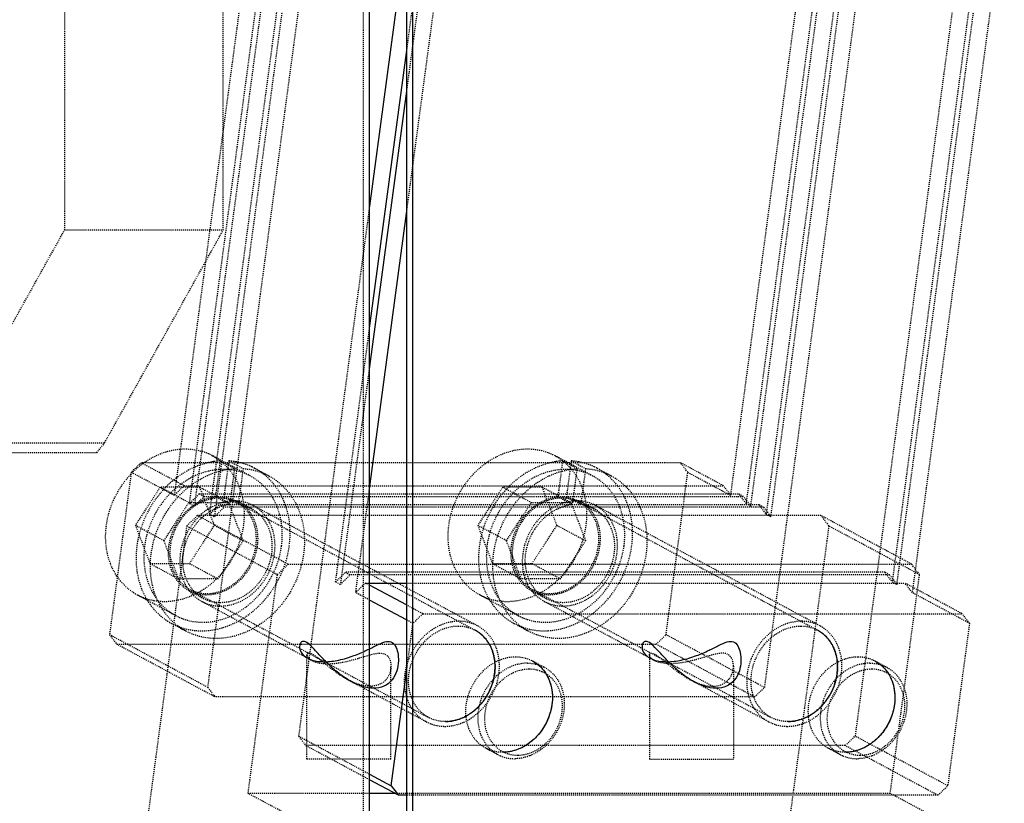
# Model space of a CAD drawing. Header units: millimetres. Extents: x -24622 to 2314, y -1603 to 2287.
# Tile 159 of 236: x 420 to 520, y 769 to 848. Entities that reach past the tile are written whole.
import ezdxf

# ---------------------------------------------------------------- set-up
doc = ezdxf.new("R2010")
doc.units = ezdxf.units.MM
doc.linetypes.add('HIDDEN', pattern=[0.2, 0.1, -0.1])
doc.layers.add('DEFAULT_2', color=8, linetype='HIDDEN')

msp = doc.modelspace()

# ---------------------------------------------------------------- linework, layer by layer
at = {"color": 7, "linetype": 'Continuous'}
for p, q in [((455.701, 752.837), (455.701, 872.837)), ((459.431, 872.837), (459.431, 752.837)), ((460.031, 872.837), (460.031, 752.837)), ((459.431, 857.116), (455.701, 829.274)), ((455.701, 816.911), (459.431, 844.752)), ((459.431, 840.889), (455.701, 813.047)), ((455.701, 800.683), (459.431, 828.525)), ((455.701, 791.155), (459.431, 791.155)), ((459.431, 788.936), (455.701, 790.935)), ((459.431, 787.437), (455.701, 789.436)), ((457.89, 770.662), (459.431, 782.16)), ((455.701, 771.836), (457.89, 770.662)), ((458.627, 769.696), (455.701, 771.265)), ((458.27, 769.888), (455.701, 769.888)), ((457.89, 770.662), (458.627, 769.696)), ((459.431, 769.696), (458.627, 769.696))]:
    msp.add_line(p, q, dxfattribs=at)
for points, start_tangent, end_tangent in [([(468.35, 781.979), (468.343, 783.437), (467.917, 784.792), (467.148, 785.831), (466.379, 786.387)], (0.132788, 0.991144), (-0.881261, 0.472629)), ([(502.991, 781.979), (502.984, 783.437), (502.558, 784.792), (501.789, 785.831), (501.02, 786.387)], (0.132788, 0.991144), (-0.881261, 0.472629)), ([(456.117, 780.52), (454.919, 780.723), (453.567, 781.351), (452.264, 782.294), (451.226, 783.262), (450.41, 784.127), (449.747, 784.823), (449.213, 785.217), (448.83, 785.209), (448.631, 784.871), (448.679, 784.365), (449.057, 783.817), (449.895, 783.365), (451.117, 783.199)], (-0.999961, -0.008871), (0.999869, -0.016174)), ([(451.117, 783.199), (452.593, 783.367), (454.119, 783.817), (455.398, 784.362), (456.428, 784.866), (457.247, 785.206), (457.864, 785.219), (458.295, 784.82), (458.545, 784.117), (458.615, 783.248), (458.461, 782.292), (457.975, 781.356), (457.148, 780.724), (456.117, 780.52)], (0.999834, 0.018214), (-0.999955, 0.009524)), ([(490.758, 780.52), (489.56, 780.723), (488.208, 781.352), (486.905, 782.294), (485.866, 783.263), (485.05, 784.129), (484.386, 784.824), (483.853, 785.217), (483.47, 785.209), (483.272, 784.87), (483.32, 784.365), (483.698, 783.817), (484.536, 783.365), (485.758, 783.199)], (-0.999961, -0.008865), (0.999868, -0.016261)), ([(485.758, 783.199), (487.233, 783.366), (488.759, 783.817), (490.037, 784.361), (491.066, 784.864), (491.886, 785.205), (492.503, 785.22), (492.935, 784.822), (493.186, 784.118), (493.256, 783.248), (493.102, 782.291), (492.616, 781.355), (491.788, 780.723), (490.758, 780.52)], (0.999835, 0.018172), (-0.999955, 0.0095)), ([(472.175, 783.281), (473.29, 782.345), (474.041, 780.814), (474.146, 778.873)], (0.880591, -0.473877), (-0.132788, -0.991144)), ([(506.816, 783.281), (507.931, 782.345), (508.682, 780.814), (508.787, 778.873)], (0.880591, -0.473877), (-0.132788, -0.991144)), ([(463.373, 777.149), (463.448, 777.15), (464.985, 777.477), (466.564, 778.506), (467.725, 780.037), (468.35, 781.979)], (1, -0.000829), (0.132788, 0.991144)), ([(498.014, 777.149), (498.089, 777.15), (499.626, 777.477), (501.205, 778.506), (502.366, 780.037), (502.991, 781.979)], (1, -0.000829), (0.132788, 0.991144)), ([(474.146, 778.873), (473.748, 777.415), (472.959, 776.06), (471.912, 775.021), (470.546, 774.282), (469.169, 774.043)], (-0.132788, -0.991144), (-1, 0.000368)), ([(508.787, 778.873), (508.389, 777.415), (507.6, 776.06), (506.553, 775.021), (505.187, 774.282), (503.81, 774.043)], (-0.132788, -0.991144), (-1, 0.000368))]:
    msp.add_spline(points, degree=3, dxfattribs=dict(at, start_tangent=start_tangent, end_tangent=end_tangent))
at = {"layer": 'DEFAULT_2', "color": 8, "linetype": 'HIDDEN'}
for p, q in [((424.851, 894.337), (424.851, 826.852)), ((440.898, 826.852), (440.898, 894.337)), ((455.101, 736.337), (455.101, 894.337)), ((439.345, 780.601), (453.062, 882.989)), ((509.354, 882.989), (495.636, 780.601)), ((518.53, 878.072), (504.812, 775.684)), ((445.26, 869.571), (435.942, 800.024)), ((492.234, 800.024), (501.551, 869.571)), ((437.488, 799.196), (446.805, 868.743)), ((447.288, 868.484), (437.971, 798.937)), ((503.097, 868.743), (493.779, 799.196)), ((494.262, 798.937), (503.58, 868.484)), ((439.516, 798.109), (448.834, 867.656)), ((505.125, 867.656), (495.808, 798.109)), ((449.316, 867.397), (439.999, 797.85)), ((496.291, 797.85), (505.608, 867.397)), ((459.431, 844.752), (461.584, 860.823)), ((462.067, 860.564), (459.431, 840.889)), ((517.875, 860.823), (508.558, 791.276)), ((509.041, 791.017), (518.358, 860.564)), ((459.431, 828.525), (463.612, 859.736)), ((519.904, 859.736), (510.586, 790.189)), ((455.701, 829.274), (448.521, 775.684)), ((412.852, 805.336), (424.851, 826.852)), ((424.851, 826.852), (440.898, 826.852)), ((428.899, 805.336), (440.898, 826.852)), ((452.266, 791.276), (455.701, 816.911)), ((455.701, 813.047), (452.749, 791.017)), ((416.75, 805.336), (428.899, 805.336)), ((428.899, 805.336), (428.082, 804.336)), ((428.082, 804.336), (400.962, 804.336)), ((443.651, 801.971), (439.787, 804.041)), ((478.292, 801.971), (474.428, 804.041)), ((432.591, 803.319), (431.595, 802.353)), ((487.15, 803.319), (432.591, 803.319)), ((436.938, 800.99), (432.591, 803.319)), ((440.589, 803.503), (440.102, 799.871)), ((442.038, 802.726), (440.589, 803.503)), ((441.455, 803.503), (440.968, 799.871)), ((441.455, 803.503), (442.904, 802.726)), ((444.076, 802.764), (445.525, 801.988)), ((475.23, 803.503), (474.743, 799.871)), ((476.679, 802.726), (475.23, 803.503)), ((476.096, 803.503), (475.609, 799.871)), ((476.096, 803.503), (477.545, 802.726)), ((478.717, 802.764), (480.166, 801.988)), ((487.887, 802.353), (487.15, 803.319)), ((491.497, 800.99), (487.15, 803.319)), ((431.595, 802.353), (429.395, 785.933)), ((435.942, 800.024), (431.595, 802.353)), ((442.038, 802.726), (441.551, 799.094)), ((442.904, 802.726), (442.417, 799.094)), ((476.679, 802.726), (476.192, 799.094)), ((477.545, 802.726), (477.058, 799.094)), ((485.687, 785.933), (487.887, 802.353)), ((487.887, 802.353), (492.234, 800.024)), ((434.526, 800.854), (432.008, 796.99)), ((438.526, 800.854), (434.526, 800.854)), ((434.526, 800.854), (437.424, 799.301)), ((436.938, 800.99), (435.942, 800.024)), ((436.938, 800.99), (491.497, 800.99)), ((440.008, 796.99), (438.526, 800.854)), ((438.526, 800.854), (441.424, 799.301)), ((469.167, 800.854), (466.649, 796.99)), ((473.167, 800.854), (469.167, 800.854)), ((469.167, 800.854), (472.065, 799.301)), ((474.649, 796.99), (473.167, 800.854)), ((473.167, 800.854), (476.065, 799.301)), ((492.234, 800.024), (491.497, 800.99)), ((438.483, 800.162), (437.488, 799.196)), ((438.966, 799.903), (437.971, 798.937)), ((438.483, 800.162), (493.043, 800.162)), ((438.483, 800.162), (438.966, 799.903)), ((438.966, 799.903), (493.526, 799.903)), ((441.551, 799.094), (440.102, 799.871)), ((440.968, 799.871), (442.417, 799.094)), ((440.968, 799.871), (442.307, 799.457)), ((454.295, 790.189), (455.701, 800.683)), ((476.192, 799.094), (474.743, 799.871)), ((475.609, 799.871), (477.058, 799.094)), ((475.609, 799.871), (476.948, 799.457)), ((493.779, 799.196), (493.043, 800.162)), ((493.526, 799.903), (493.043, 800.162)), ((494.262, 798.937), (493.526, 799.903)), ((434.906, 795.437), (437.424, 799.301)), ((437.424, 799.301), (441.424, 799.301)), ((437.971, 798.937), (437.488, 799.196)), ((439.516, 798.109), (440.511, 799.075)), ((439.999, 797.85), (440.994, 798.816)), ((495.071, 799.075), (440.511, 799.075)), ((440.511, 799.075), (440.994, 798.816)), ((495.554, 798.816), (440.994, 798.816)), ((441.424, 799.301), (442.906, 795.437)), ((442.234, 799.327), (466.382, 786.386)), ((442.304, 799.459), (443.753, 798.682)), ((466.618, 786.826), (443.919, 798.991)), ((469.547, 795.437), (472.065, 799.301)), ((472.065, 799.301), (476.065, 799.301)), ((476.065, 799.301), (477.547, 795.437)), ((476.875, 799.327), (501.023, 786.386)), ((476.946, 799.459), (478.394, 798.682)), ((501.259, 786.826), (478.56, 798.991)), ((494.262, 798.937), (493.779, 799.196)), ((495.071, 799.075), (495.808, 798.109)), ((495.554, 798.816), (495.071, 799.075)), ((495.554, 798.816), (496.291, 797.85)), ((437.201, 796.925), (438.296, 797.988)), ((501.343, 797.988), (438.296, 797.988)), ((438.296, 797.988), (447.473, 793.07)), ((439.516, 798.109), (439.999, 797.85)), ((495.808, 798.109), (496.291, 797.85)), ((501.343, 797.988), (502.153, 796.925)), ((510.519, 793.07), (501.343, 797.988)), ((437.201, 796.925), (431.764, 756.337)), ((432.008, 796.99), (433.491, 793.126)), ((434.906, 795.437), (432.008, 796.99)), ((437.201, 796.925), (446.378, 792.008)), ((437.491, 793.126), (440.008, 796.99)), ((440.008, 796.99), (442.906, 795.437)), ((466.649, 796.99), (468.132, 793.126)), ((469.547, 795.437), (466.649, 796.99)), ((472.132, 793.126), (474.649, 796.99)), ((474.649, 796.99), (477.547, 795.437)), ((502.153, 796.925), (496.716, 756.337)), ((511.33, 792.008), (502.153, 796.925)), ((436.388, 791.574), (434.906, 795.437)), ((442.906, 795.437), (440.388, 791.574)), ((471.029, 791.574), (469.547, 795.437)), ((477.547, 795.437), (475.029, 791.574)), ((433.491, 793.126), (437.491, 793.126)), ((433.491, 793.126), (436.388, 791.574)), ((437.491, 793.126), (440.388, 791.574)), ((447.473, 793.07), (446.378, 792.008)), ((447.473, 793.07), (510.519, 793.07)), ((468.132, 793.126), (472.132, 793.126)), ((468.132, 793.126), (471.029, 791.574)), ((472.132, 793.126), (475.029, 791.574)), ((511.33, 792.008), (510.519, 793.07)), ((443.414, 769.888), (446.378, 792.008)), ((452.266, 791.276), (453.262, 792.242)), ((452.749, 791.017), (453.745, 791.983)), ((507.821, 792.242), (453.262, 792.242)), ((453.262, 792.242), (453.745, 791.983)), ((508.304, 791.983), (453.745, 791.983)), ((507.821, 792.242), (508.558, 791.276)), ((508.304, 791.983), (507.821, 792.242)), ((508.304, 791.983), (509.041, 791.017)), ((508.366, 769.888), (511.33, 792.008)), ((440.388, 791.574), (436.388, 791.574)), ((452.266, 791.276), (452.749, 791.017)), ((455.29, 791.155), (454.295, 790.189)), ((455.29, 791.155), (455.701, 791.155)), ((455.701, 790.935), (455.29, 791.155)), ((459.431, 791.155), (509.85, 791.155)), ((475.029, 791.574), (471.029, 791.574)), ((508.558, 791.276), (509.041, 791.017)), ((510.586, 790.189), (509.85, 791.155)), ((515.645, 788.049), (509.85, 791.155)), ((436.093, 787.868), (432.229, 789.939)), ((437.439, 790.38), (438.888, 789.604)), ((437.51, 790.513), (461.658, 777.572)), ((455.701, 789.436), (454.295, 790.189)), ((470.734, 787.868), (466.87, 789.939)), ((472.08, 790.38), (473.529, 789.604)), ((472.151, 790.513), (496.299, 777.572)), ((516.382, 787.083), (510.586, 790.189)), ((449.895, 783.308), (438.723, 789.295)), ((461.086, 788.049), (459.431, 788.936)), ((484.536, 783.308), (473.364, 789.295)), ((461.086, 788.049), (460.09, 787.083)), ((461.086, 788.049), (515.645, 788.049)), ((516.382, 787.083), (515.645, 788.049)), ((435.668, 787.075), (437.117, 786.299)), ((460.09, 787.083), (459.431, 787.437)), ((459.431, 782.16), (460.09, 787.083)), ((470.309, 787.075), (471.758, 786.299)), ((516.382, 787.083), (514.182, 770.662)), ((429.395, 785.933), (430.132, 784.967)), ((439.345, 780.601), (429.395, 785.933)), ((484.692, 784.967), (485.687, 785.933)), ((495.636, 780.601), (485.687, 785.933)), ((430.132, 784.967), (484.692, 784.967)), ((440.081, 779.635), (430.132, 784.967)), ((494.641, 779.635), (484.692, 784.967)), ((449.367, 773.337), (449.367, 783.891)), ((484.008, 783.89), (484.008, 773.337)), ((472.177, 783.28), (473.385, 782.633)), ((506.818, 783.28), (508.026, 782.633)), ((457.867, 773.337), (457.867, 782.743)), ((492.508, 782.743), (492.508, 773.337)), ((461.422, 777.131), (453.457, 781.399)), ((496.063, 777.131), (488.098, 781.399)), ((439.345, 780.601), (440.081, 779.635)), ((494.641, 779.635), (495.636, 780.601)), ((494.641, 779.635), (440.081, 779.635)), ((448.521, 775.684), (449.257, 774.718)), ((448.521, 775.684), (455.701, 771.836)), ((503.817, 774.718), (504.812, 775.684)), ((514.182, 770.662), (504.812, 775.684)), ((503.817, 774.718), (449.257, 774.718)), ((455.701, 771.265), (449.257, 774.718)), ((467.454, 774.466), (468.661, 773.819)), ((502.095, 774.466), (503.302, 773.819)), ((513.187, 769.696), (503.817, 774.718)), ((457.865, 773.337), (449.369, 773.337)), ((484.01, 773.337), (492.506, 773.337)), ((455.701, 769.888), (443.414, 769.888)), ((446.795, 768.076), (443.414, 769.888)), ((508.366, 769.888), (458.27, 769.888)), ((511.747, 768.076), (508.366, 769.888)), ((513.187, 769.696), (514.182, 770.662)), ((513.187, 769.696), (459.431, 769.696))]:
    msp.add_line(p, q, dxfattribs=at)
for centre, radius, start, end in [((437.127, 799.075), 5.634, 61.85459, 73.50864), ((437.74, 796.448), 8.416, 125.01906, 126.18217), ((441.074, 796.075), 7.444, 98.65856, 99.67485), ((441.052, 796.223), 7.295, 96.04889, 98.66399), ((441.029, 796.438), 7.078, 93.56764, 96.04824), ((441.036, 796.892), 6.624, 85.48316, 86.3786), ((441.04, 796.933), 6.582, 79.87929, 85.48743), ((441.156, 797.315), 6.182, 61.84941, 64.64383), ((475.715, 796.075), 7.444, 98.65856, 99.67485), ((475.693, 796.223), 7.295, 96.04889, 98.66399), ((475.67, 796.438), 7.078, 93.56764, 96.04824), ((475.677, 796.892), 6.624, 85.48316, 86.3786), ((475.681, 796.933), 6.582, 79.87929, 85.48743), ((475.797, 797.315), 6.182, 61.84941, 64.64383), ((438.312, 795.798), 9.283, 137.12407, 141.86734), ((441.952, 794.109), 9.621, 127.16184, 130.12677), ((440.911, 796.288), 6.359, 92.43776, 93.95983), ((440.906, 796.462), 6.185, 85.99354, 92.45776), ((475.546, 796.425), 6.222, 86.0091, 93.9909), ((442.167, 793.859), 9.951, 130.14572, 135.54782), ((440.52, 795.853), 3.896, 90.01581, 93.97746), ((440.519, 795.971), 3.778, 83.60343, 90.00664), ((475.16, 795.971), 3.778, 83.60343, 90.00664), ((440.607, 795.284), 4.473, 102.17384, 111.03359), ((440.542, 795.586), 4.164, 94.02365, 102.17392), ((440.533, 796.082), 3.666, 72.16223, 83.62396), ((442.003, 794.897), 4.221, 96.14218, 100.52387), ((440.576, 796.224), 3.518, 66.85935, 72.11175), ((440.59, 796.261), 3.478, 61.85639, 66.84258), ((440.618, 796.305), 3.576, 56.71031, 61.81567), ((442.006, 795.37), 3.747, 74.14884, 83.70172), ((440.591, 796.265), 3.624, 51.53403, 56.70057), ((440.564, 796.23), 3.669, 49.74349, 51.53944), ((442.029, 795.45), 3.664, 61.87307, 74.14751), ((475.174, 796.082), 3.666, 72.16223, 83.62396), ((476.644, 794.897), 4.221, 96.14218, 100.52387), ((475.217, 796.224), 3.518, 66.85935, 72.11175), ((475.231, 796.261), 3.478, 61.85639, 66.84258), ((475.259, 796.305), 3.576, 56.71031, 61.81567), ((476.647, 795.37), 3.747, 74.14884, 83.70172), ((475.232, 796.265), 3.624, 51.53403, 56.70057), ((475.205, 796.23), 3.669, 49.74349, 51.53944), ((476.67, 795.45), 3.664, 61.87307, 74.14751), ((442.654, 793.523), 5.766, 131.91022, 135.51856), ((442.581, 793.604), 5.657, 128.22453, 131.91193), ((442.21, 794.181), 4.97, 115.1163, 116.90632), ((442.051, 795.503), 3.606, 51.51197, 61.78795), ((476.692, 795.503), 3.606, 51.51197, 61.78795), ((441.444, 794.078), 5.966, 146.90998, 163.64227), ((439.165, 793.609), 3.661, 241.84195, 255.92991), ((440.604, 792.804), 3.631, 228.66011, 241.75363), ((439.172, 793.638), 3.691, 255.93588, 258.2774), ((473.806, 793.609), 3.661, 241.84195, 255.92991), ((475.245, 792.804), 3.631, 228.66011, 241.75363), ((473.813, 793.638), 3.691, 255.93588, 258.2774), ((440.617, 792.843), 3.671, 241.86623, 258.21683), ((475.258, 792.843), 3.671, 241.86623, 258.21683), ((438.599, 792.549), 6.209, 237.31228, 241.79609), ((473.24, 792.549), 6.209, 237.31228, 241.79609), ((470.305, 776.884), 3.478, 241.80647, 246.79094), ((504.946, 776.884), 3.478, 241.80647, 246.79094)]:
    msp.add_arc(centre, radius, start, end, dxfattribs=at)
for points, start_tangent, end_tangent in [([(467.552, 803.34), (471.039, 804.684), (472.803, 804.613), (474.426, 804.042)], (0.818967, 0.57384), (0.881526, -0.472135)), ([(432.911, 803.34), (433.781, 803.873), (436.564, 804.699)], (0.818967, 0.57384), (0.997093, 0.07619)), ([(436.564, 804.699), (437.119, 804.717), (438.727, 804.477)], (0.997093, 0.07619), (0.958876, -0.283825)), ([(439.785, 804.042), (441.302, 802.858), (442.386, 801.192), (442.936, 796.99)], (0.881526, -0.472135), (-0.132788, -0.991144)), ([(474.426, 804.042), (475.943, 802.858), (477.027, 801.192), (477.577, 796.99)], (0.881526, -0.472135), (-0.132788, -0.991144)), ([(431.509, 802.114), (432.772, 803.241)], (0.680483, 0.732764), (0.80715, 0.590346)), ([(435.664, 787.077), (438.496, 786.327), (441.537, 786.885), (444.325, 788.668), (446.434, 791.403), (447.543, 794.674), (447.484, 797.982), (446.265, 800.824), (444.073, 802.766)], (0.88126, -0.472631), (-0.881717, 0.47178)), ([(438.506, 803.067), (437.891, 802.82), (436.141, 801.776)], (-0.941891, -0.335918), (-0.796979, -0.604008)), ([(439.823, 803.413), (438.506, 803.067)], (-0.98578, -0.168041), (-0.941891, -0.335918)), ([(443.803, 802.902), (442.197, 803.413)], (-0.903672, 0.428226), (-0.984416, 0.175856)), ([(463.721, 796.99), (464.991, 800.574), (467.552, 803.34)], (0.132788, 0.991144), (0.818967, 0.57384)), ([(474.464, 803.413), (472.371, 802.745), (470.438, 801.503), (468.804, 799.777), (467.59, 797.694), (466.737, 793.085), (467.162, 790.897), (468.127, 789.005)], (-0.98578, -0.168041), (0.582167, -0.813069)), ([(470.305, 787.077), (473.137, 786.327), (476.178, 786.885), (478.966, 788.668), (481.075, 791.403), (482.184, 794.674), (482.125, 797.982), (480.906, 800.824), (478.714, 802.766)], (0.88126, -0.472631), (-0.881717, 0.47178)), ([(478.444, 802.902), (476.838, 803.413)], (-0.903672, 0.428226), (-0.984416, 0.175856)), ([(440.472, 802.632), (437.86, 801.912), (435.531, 800.21), (433.812, 797.765), (432.944, 794.92)], (-0.997614, -0.069034), (-0.132788, -0.991144)), ([(437.113, 786.301), (435.201, 787.882), (433.96, 790.151), (433.528, 792.858), (433.951, 795.707), (435.184, 798.383), (437.091, 800.594), (439.462, 802.097), (442.038, 802.726)], (-0.88126, 0.472632), (0.998069, 0.062116)), ([(445.522, 801.989), (447.714, 800.047), (448.933, 797.205), (448.992, 793.897), (447.883, 790.626), (445.774, 787.891), (442.986, 786.109), (439.945, 785.55), (437.113, 786.301)], (0.881704, -0.471804), (-0.88126, 0.472632)), ([(443.648, 801.972), (441.944, 802.558), (441.338, 802.632)], (-0.881654, 0.471897), (-0.997524, 0.070331)), ([(442.904, 802.726), (443.59, 802.647), (445.522, 801.989)], (0.998003, -0.063165), (0.881704, -0.471804)), ([(446.8, 794.92), (446.249, 799.122), (445.166, 800.788), (443.648, 801.972)], (0.132788, 0.991144), (-0.881654, 0.471897)), ([(475.113, 802.632), (472.501, 801.912), (470.172, 800.21), (468.453, 797.765), (467.585, 794.92)], (-0.997614, -0.069034), (-0.132788, -0.991144)), ([(471.754, 786.301), (469.842, 787.882), (468.601, 790.151), (468.169, 792.858), (468.592, 795.707), (469.825, 798.383), (471.732, 800.594), (474.103, 802.097), (476.679, 802.726)], (-0.88126, 0.472632), (0.998069, 0.062116)), ([(480.163, 801.989), (482.355, 800.047), (483.574, 797.205), (483.633, 793.897), (482.524, 790.626), (480.415, 787.891), (477.627, 786.109), (474.586, 785.55), (471.754, 786.301)], (0.881704, -0.471804), (-0.88126, 0.472632)), ([(478.289, 801.972), (476.585, 802.558), (475.979, 802.632)], (-0.881654, 0.471897), (-0.997524, 0.070331)), ([(477.545, 802.726), (478.231, 802.647), (480.163, 801.989)], (0.998003, -0.063165), (0.881704, -0.471804)), ([(481.441, 794.92), (480.89, 799.122), (479.807, 800.788), (478.289, 801.972)], (0.132788, 0.991144), (-0.881654, 0.471897)), ([(429.08, 796.99), (429.327, 798.197), (431.01, 801.53)], (0.132788, 0.991144), (0.617531, 0.786546)), ([(435.064, 800.827), (433.136, 798.097), (432.164, 794.915), (432.286, 791.734), (433.486, 789.005)], (-0.700561, -0.713593), (0.582167, -0.813069)), ([(437.437, 790.382), (436.345, 791.279), (435.628, 792.565), (435.363, 794.101), (435.578, 795.724), (437.309, 798.55), (438.64, 799.451), (440.102, 799.871)], (-0.881249, 0.472652), (0.994299, 0.106626)), ([(472.078, 790.382), (470.986, 791.279), (470.269, 792.565), (470.004, 794.101), (470.219, 795.724), (471.95, 798.55), (473.281, 799.451), (474.743, 799.871)], (-0.881249, 0.472652), (0.994299, 0.106626)), ([(475.16, 799.749), (473.678, 799.473), (472.292, 798.674), (470.413, 795.928), (470.136, 794.294), (470.359, 792.733), (471.059, 791.421), (472.154, 790.511)], (-1, 0), (0.881777, -0.471666)), ([(441.597, 799.434), (439.839, 798.901), (438.283, 797.725), (436.558, 794.143)], (-0.994993, -0.099944), (-0.132788, -0.991144)), ([(439.002, 799.459), (438.631, 799.298), (437.586, 798.621)], (-0.933602, -0.35831), (-0.768986, -0.639266)), ([(439.225, 790.09), (440.706, 790.367), (442.092, 791.165), (443.972, 793.911), (444.249, 795.545), (444.026, 797.106), (443.326, 798.418), (442.231, 799.328)], (1, 0), (-0.881777, 0.471666)), ([(440.101, 798.68), (440.379, 798.801), (441.232, 799.047)], (0.905458, 0.424436), (0.983242, 0.182307)), ([(441.597, 799.434), (442.463, 799.434)], (0.994993, 0.099944), (0.994714, -0.10268)), ([(443.917, 798.992), (442.463, 799.434)], (-0.881627, 0.471946), (-0.994714, 0.10268)), ([(442.935, 799.03), (443.571, 798.337)], (0.76317, -0.646198), (0.580575, -0.814207)), ([(445.306, 797.742), (445.012, 798.119), (443.917, 798.992)], (-0.56892, 0.822393), (-0.881627, 0.471946)), ([(476.238, 799.434), (474.48, 798.901), (472.924, 797.725), (471.199, 794.143)], (-0.994993, -0.099944), (-0.132788, -0.991144)), ([(473.866, 790.09), (475.347, 790.367), (476.733, 791.165), (478.613, 793.911), (478.89, 795.545), (478.667, 797.106), (477.967, 798.418), (476.872, 799.328)], (1, 0), (-0.881777, 0.471666)), ([(474.602, 798.612), (474.914, 798.757), (475.873, 799.047)], (0.891757, 0.452514), (0.983242, 0.182307)), ([(476.238, 799.434), (477.104, 799.434)], (0.994993, 0.099944), (0.994714, -0.10268)), ([(478.558, 798.992), (477.104, 799.434)], (-0.881627, 0.471946), (-0.994714, 0.10268)), ([(477.576, 799.03), (478.212, 798.337)], (0.76317, -0.646198), (0.580575, -0.814207)), ([(479.947, 797.742), (479.653, 798.119), (478.558, 798.992)], (-0.56892, 0.822393), (-0.881627, 0.471946)), ([(437.586, 798.621), (436.697, 797.691), (436.446, 797.335)], (-0.768986, -0.639266), (-0.54617, -0.837674)), ([(439.081, 798.048), (439.961, 798.612)], (0.785675, 0.61864), (0.891757, 0.452514)), ([(444.295, 798.326), (445.263, 797.174), (445.77, 795.668), (445.757, 793.983), (445.225, 792.317), (444.236, 790.865), (442.906, 789.796), (441.391, 789.235), (439.867, 789.249)], (0.782862, -0.622195), (-0.978968, 0.204012)), ([(443.571, 798.337), (444.123, 797.255), (444.37, 796.005), (444.294, 794.678), (443.901, 793.368), (442.298, 791.168), (440.011, 790.025)], (0.580575, -0.814207), (-0.98122, -0.192891)), ([(472.064, 791.034), (471.466, 793.022), (471.756, 795.231), (472.875, 797.226), (474.602, 798.612)], (-0.504179, 0.863599), (0.891757, 0.452514)), ([(478.936, 798.326), (479.904, 797.174), (480.411, 795.668), (480.398, 793.983), (479.866, 792.317), (478.877, 790.865), (477.547, 789.796), (476.032, 789.235), (474.508, 789.249)], (0.782862, -0.622195), (-0.978968, 0.204012)), ([(478.212, 798.337), (478.764, 797.255), (479.011, 796.005), (478.935, 794.678), (478.542, 793.368), (476.939, 791.168), (474.652, 790.025)], (0.580575, -0.814207), (-0.98122, -0.192891)), ([(430.136, 791.866), (429.163, 794.25), (429.08, 796.99)], (-0.551246, 0.834342), (0.132788, 0.991144)), ([(442.936, 796.99), (441.6, 793.299), (438.906, 790.505), (435.508, 789.286), (433.802, 789.377), (432.232, 789.938)], (-0.132788, -0.991144), (-0.881526, 0.472135)), ([(437.472, 796.079), (438.54, 797.563)], (0.456301, 0.889826), (0.700729, 0.713428)), ([(446.084, 794.143), (446.017, 796.075), (445.306, 797.742)], (0.132788, 0.991144), (-0.56892, 0.822393)), ([(466.873, 789.938), (465.355, 791.123), (464.272, 792.788), (463.721, 796.99)], (-0.881526, 0.472135), (0.132788, 0.991144)), ([(477.577, 796.99), (476.241, 793.299), (473.547, 790.505), (470.149, 789.286), (468.443, 789.377), (466.873, 789.938)], (-0.132788, -0.991144), (-0.881526, 0.472135)), ([(480.725, 794.143), (480.658, 796.075), (479.947, 797.742)], (0.132788, 0.991144), (-0.56892, 0.822393)), ([(435.72, 795.758), (435.559, 793.395), (436.437, 791.399)], (-0.280369, -0.959892), (0.63416, -0.773201)), ([(437.423, 791.034), (436.812, 793.46), (437.472, 796.079)], (-0.504179, 0.863599), (0.456301, 0.889826)), ([(432.944, 794.92), (433.494, 790.718), (434.578, 789.052), (436.095, 787.867)], (-0.132788, -0.991144), (0.881527, -0.472133)), ([(436.095, 787.867), (437.666, 787.306), (439.372, 787.215), (442.77, 788.434), (445.464, 791.228), (446.8, 794.92)], (0.881527, -0.472133), (0.132788, 0.991144)), ([(467.585, 794.92), (468.135, 790.718), (469.219, 789.052), (470.736, 787.867)], (-0.132788, -0.991144), (0.881527, -0.472133)), ([(470.736, 787.867), (472.307, 787.306), (474.013, 787.215), (477.411, 788.434), (480.105, 791.228), (481.441, 794.92)], (0.881527, -0.472133), (0.132788, 0.991144)), ([(436.558, 794.143), (436.935, 791.256), (437.679, 790.112), (438.72, 789.297)], (-0.132788, -0.991144), (0.881234, -0.472679)), ([(440.486, 788.833), (442.395, 789.197), (444.135, 790.338), (445.433, 792.078), (446.084, 794.143)], (0.999584, -0.028837), (0.132788, 0.991144)), ([(471.199, 794.143), (471.576, 791.256), (472.32, 790.112), (473.361, 789.297)], (-0.132788, -0.991144), (0.881234, -0.472679)), ([(475.127, 788.833), (477.036, 789.197), (478.776, 790.338), (480.074, 792.078), (480.725, 794.143)], (0.999584, -0.028837), (0.132788, 0.991144)), ([(432.232, 789.938), (431.628, 790.312), (430.136, 791.866)], (-0.881526, 0.472135), (-0.551246, 0.834342)), ([(436.437, 791.399), (437.513, 790.511)], (0.63416, -0.773201), (0.881777, -0.471666)), ([(438.206, 790.078), (437.592, 790.769), (437.423, 791.034)], (-0.75077, 0.660564), (-0.504179, 0.863599)), ([(472.847, 790.078), (472.233, 790.769), (472.064, 791.034)], (-0.75077, 0.660564), (-0.504179, 0.863599)), ([(437.513, 790.511), (438.775, 790.117), (439.225, 790.09)], (0.881777, -0.471666), (1, 0)), ([(440.011, 790.025), (439.607, 789.965), (438.422, 790.025)], (-0.98122, -0.192891), (-0.97914, 0.203185)), ([(472.154, 790.511), (473.416, 790.117), (473.866, 790.09)], (0.881777, -0.471666), (1, 0)), ([(474.652, 790.025), (474.248, 789.965), (473.063, 790.025)], (-0.98122, -0.192891), (-0.97914, 0.203185)), ([(433.486, 789.005), (433.87, 788.519), (435.246, 787.323)], (0.582167, -0.813069), (0.841598, -0.540104)), ([(438.72, 789.297), (440.021, 788.872), (440.486, 788.833)], (0.881234, -0.472679), (0.999584, -0.028837)), ([(468.127, 789.005), (468.511, 788.519), (469.887, 787.323)], (0.582167, -0.813069), (0.841598, -0.540104)), ([(473.361, 789.297), (474.662, 788.872), (475.127, 788.833)], (0.881234, -0.472679), (0.999584, -0.028837)), ([(464.732, 787.291), (463.102, 786.987), (461.578, 786.109), (459.511, 783.088), (459.205, 781.291), (459.451, 779.573), (460.22, 778.131), (461.425, 777.129)], (-1, 0), (0.881749, -0.471719)), ([(461.661, 777.57), (460.566, 778.481), (459.866, 779.792), (459.643, 781.354), (459.92, 782.987), (461.8, 785.733), (463.186, 786.532), (464.667, 786.808)], (-0.881752, 0.471713), (1, 0)), ([(463.308, 776.666), (464.938, 776.97), (466.463, 777.848), (468.53, 780.869), (468.835, 782.666), (468.589, 784.384), (467.82, 785.826), (466.615, 786.828)], (1, 0), (-0.881749, 0.471719)), ([(464.667, 786.808), (465.117, 786.781), (466.379, 786.387)], (1, 0), (0.881752, -0.471713)), ([(466.615, 786.828), (465.226, 787.262), (464.732, 787.291)], (-0.881749, 0.471719), (-1, 0)), ([(499.373, 787.291), (497.743, 786.987), (496.219, 786.109), (494.152, 783.088), (493.846, 781.291), (494.092, 779.573), (494.861, 778.131), (496.066, 777.129)], (-1, 0), (0.881749, -0.471719)), ([(496.302, 777.57), (495.207, 778.481), (494.507, 779.792), (494.284, 781.354), (494.561, 782.987), (496.441, 785.733), (497.827, 786.532), (499.308, 786.808)], (-0.881752, 0.471713), (1, 0)), ([(497.949, 776.666), (499.579, 776.97), (501.104, 777.848), (503.171, 780.869), (503.476, 782.666), (503.23, 784.384), (502.461, 785.826), (501.256, 786.828)], (1, 0), (-0.881749, 0.471719)), ([(499.308, 786.808), (499.758, 786.781), (501.02, 786.387)], (1, 0), (0.881752, -0.471713)), ([(501.256, 786.828), (499.868, 787.262), (499.373, 787.291)], (-0.881749, 0.471719), (-1, 0)), ([(466.379, 786.387), (467.474, 785.477), (468.174, 784.165), (468.397, 782.604), (468.12, 780.97), (466.241, 778.224), (464.855, 777.426), (463.373, 777.149)], (0.881752, -0.471713), (-1, 0)), ([(501.02, 786.387), (502.115, 785.477), (502.815, 784.165), (503.038, 782.604), (502.761, 780.97), (500.882, 778.224), (499.496, 777.426), (498.014, 777.149)], (0.881752, -0.471713), (-1, 0)), ([(449.367, 783.893), (449.49, 783.616), (449.853, 783.331)], (-0.006803, -0.999977), (0.877504, -0.479569)), ([(453.467, 781.394), (451.981, 782.369), (451.325, 782.889), (451.017, 783.141), (450.723, 783.381), (450.185, 783.787), (449.745, 784.023), (449.58, 784.062), (449.461, 784.046), (449.391, 783.985), (449.367, 783.893)], (-0.881069, 0.472987), (-0.006803, -0.999977)), ([(451.492, 782.998), (453.625, 783.29), (455.706, 783.882)], (1, 0), (0.964768, 0.263103)), ([(455.706, 783.882), (457.353, 783.906), (457.588, 783.694), (457.746, 783.415), (457.867, 782.76)], (0.964768, 0.263103), (0.002643, -0.999997)), ([(484.493, 783.331), (484.13, 783.616), (484.008, 783.893)], (-0.877299, 0.479944), (0.008404, 0.999965)), ([(484.008, 783.893), (484.032, 783.985), (484.103, 784.046), (484.221, 784.062), (484.387, 784.023), (484.826, 783.787), (485.364, 783.381), (485.658, 783.141), (485.966, 782.889), (486.622, 782.369), (488.107, 781.394)], (0.008404, 0.999965), (0.880937, -0.473234)), ([(492.508, 782.759), (492.395, 783.395), (492.248, 783.669), (492.028, 783.883), (490.475, 783.917), (489.448, 783.618), (488.34, 783.308), (486.133, 782.998)], (-0.002247, 0.999997), (-1, 0)), ([(449.853, 783.331), (450.162, 783.194), (451.492, 782.998)], (0.877504, -0.479569), (1, 0)), ([(467.456, 774.464), (466.361, 775.375), (465.662, 776.686), (465.438, 778.248), (465.716, 779.881), (467.595, 782.627), (468.981, 783.426), (470.463, 783.702)], (-0.881752, 0.471713), (1, 0)), ([(471.67, 783.055), (470.189, 782.779), (468.803, 781.981), (466.924, 779.236), (466.646, 777.603), (466.869, 776.041), (467.567, 774.73), (468.661, 773.819)], (-1, 0), (0.881366, -0.472433)), ([(472.175, 783.281), (473.27, 782.371), (473.969, 781.06), (474.193, 779.498), (473.915, 777.864), (472.036, 775.118), (470.65, 774.32), (469.169, 774.043)], (0.881752, -0.471713), (-1, 0)), ([(470.463, 783.702), (470.912, 783.676), (472.175, 783.281)], (1, 0), (0.881752, -0.471713)), ([(471.67, 783.055), (472.12, 783.028), (473.385, 782.633)], (1, 0), (0.881362, -0.472442)), ([(486.133, 782.998), (485.632, 783.022), (484.493, 783.331)], (-1, 0), (-0.877299, 0.479944)), ([(502.097, 774.464), (501.002, 775.375), (500.303, 776.686), (500.079, 778.248), (500.357, 779.881), (502.236, 782.627), (503.622, 783.426), (505.104, 783.702)], (-0.881752, 0.471713), (1, 0)), ([(506.311, 783.055), (504.83, 782.779), (503.444, 781.981), (501.565, 779.236), (501.287, 777.603), (501.51, 776.041), (502.208, 774.73), (503.302, 773.819)], (-1, 0), (0.881366, -0.472433)), ([(506.816, 783.281), (507.911, 782.371), (508.61, 781.06), (508.834, 779.498), (508.556, 777.864), (506.677, 775.118), (505.291, 774.32), (503.81, 774.043)], (0.881752, -0.471713), (-1, 0)), ([(505.104, 783.702), (505.553, 783.676), (506.816, 783.281)], (1, 0), (0.881752, -0.471713)), ([(506.311, 783.055), (506.762, 783.028), (508.026, 782.633)], (1, 0), (0.881362, -0.472442)), ([(457.867, 782.76), (457.371, 781.395), (456.705, 780.909), (455.742, 780.721)], (0.002643, -0.999997), (-1, 0)), ([(471.847, 782.443), (469.505, 781.656), (468.526, 780.741), (467.801, 779.581), (467.35, 776.968), (467.666, 775.758), (468.316, 774.764)], (-1, 0), (0.683376, -0.730067)), ([(473.14, 782.183), (471.847, 782.443)], (-0.919694, 0.392636), (-1, 0)), ([(473.385, 782.633), (474.358, 781.864), (475.041, 780.777), (475.327, 778.051), (474.144, 775.385), (471.896, 773.687)], (0.881362, -0.472442), (-0.933367, -0.358922)), ([(474.213, 781.429), (473.14, 782.183)], (-0.683376, 0.730067), (-0.919694, 0.392636)), ([(490.383, 780.721), (491.345, 780.909), (492.012, 781.395), (492.508, 782.759)], (1, 0), (-0.002247, 0.999997)), ([(506.488, 782.443), (504.146, 781.656), (503.167, 780.741), (502.442, 779.581), (501.991, 776.968), (502.307, 775.758), (502.957, 774.764)], (-1, 0), (0.683376, -0.730067)), ([(507.781, 782.183), (506.488, 782.443)], (-0.919694, 0.392636), (-1, 0)), ([(508.026, 782.633), (508.999, 781.864), (509.682, 780.777), (509.968, 778.051), (508.785, 775.385), (506.537, 773.687)], (0.881362, -0.472442), (-0.933367, -0.358922)), ([(508.854, 781.429), (507.781, 782.183)], (-0.683376, 0.730067), (-0.919694, 0.392636)), ([(455.742, 780.721), (455.184, 780.77), (453.467, 781.394)], (-1, 0), (-0.881069, 0.472987)), ([(472.046, 774.01), (473.874, 775.301), (475.001, 777.341), (475.125, 779.585), (474.213, 781.429)], (0.933733, 0.357971), (-0.683376, 0.730067)), ([(488.107, 781.394), (488.667, 781.122), (490.383, 780.721)], (0.880937, -0.473234), (1, 0)), ([(506.687, 774.01), (508.515, 775.301), (509.642, 777.341), (509.766, 779.585), (508.854, 781.429)], (0.933733, 0.357971), (-0.683376, 0.730067)), ([(461.425, 777.129), (462.814, 776.696), (463.308, 776.666)], (0.881749, -0.471719), (1, 0)), ([(463.373, 777.149), (462.923, 777.176), (461.661, 777.57)], (-1, 0), (-0.881752, 0.471713)), ([(496.066, 777.129), (497.455, 776.696), (497.949, 776.666)], (0.881749, -0.471719), (1, 0)), ([(498.014, 777.149), (497.564, 777.176), (496.302, 777.57)], (-1, 0), (-0.881752, 0.471713)), ([(469.169, 774.043), (468.719, 774.07), (467.456, 774.464)], (-1, 0), (-0.881752, 0.471713)), ([(468.316, 774.764), (469.389, 774.01)], (0.683376, -0.730067), (0.919694, -0.392636)), ([(469.389, 774.01), (470.682, 773.75)], (0.919694, -0.392636), (1, 0)), ([(470.682, 773.75), (471.022, 773.766), (472.046, 774.01)], (1, 0), (0.933733, 0.357971)), ([(503.81, 774.043), (503.36, 774.07), (502.097, 774.464)], (-1, 0), (-0.881752, 0.471713)), ([(502.957, 774.764), (504.03, 774.01)], (0.683376, -0.730067), (0.919694, -0.392636)), ([(504.03, 774.01), (505.323, 773.75)], (0.919694, -0.392636), (1, 0)), ([(505.323, 773.75), (505.663, 773.766), (506.687, 774.01)], (1, 0), (0.933733, 0.357971)), ([(468.934, 773.687), (470.002, 773.415), (470.376, 773.396)], (0.919097, -0.394031), (1, 0)), ([(471.896, 773.687), (471.518, 773.561), (470.376, 773.396)], (-0.933367, -0.358922), (-1, 0)), ([(503.575, 773.687), (504.643, 773.415), (505.017, 773.396)], (0.919097, -0.394031), (1, 0)), ([(506.537, 773.687), (506.159, 773.561), (505.017, 773.396)], (-0.933367, -0.358922), (-1, 0))]:
    msp.add_spline(points, degree=3, dxfattribs=dict(at, start_tangent=start_tangent, end_tangent=end_tangent))

doc.saveas('drawing.dxf')
